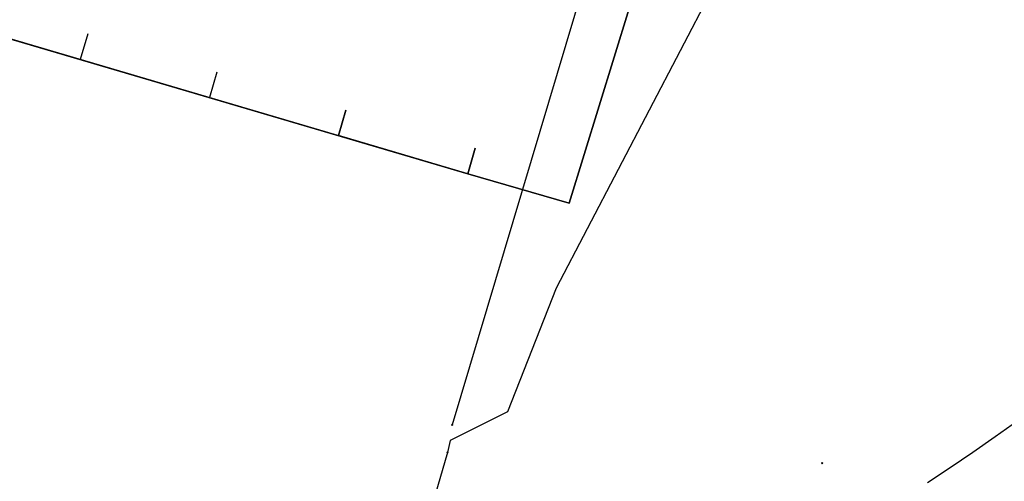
# Model space of a CAD drawing. Header units: metres. Extents: x 253430 to 254090, y 592748 to 593165.
# Tile 90 of 146: x 253881 to 253925, y 592887 to 592907. Entities that reach past the tile are written whole.
import ezdxf
from ezdxf.lldxf.tags import DXFTag

# ---------------------------------------------------------------- set-up
doc = ezdxf.new("R2010")
doc.units = ezdxf.units.M
for name, color, linetype in [('B-WE-KL-DATA-G', 90, 'KL-DATA-SO'), ('B-WE-KL-DATA_KABELBED-G', 90, 'Continuous'), ('B-WE-KL-GAS_LD-G', 50, 'KL-GAS_LD-SO'), ('B-WE-KL-GAS_LD_HULPSTUK-S', 50, 'Continuous'), ('B-WE-RI-VRIJVERVAL_HULPSTUK-S', 210, 'Continuous'), ('V-WE-KL-GAS_LD-G', 50, 'V-KL-GAS_LD-SO')]:
    doc.layers.add(name, color=color, linetype=linetype)
doc.styles.add('NLCS-ISO', font='txt')
doc.styles.get("Standard").update_dxf_attribs({"font": 'simplex.shx'})
tags = doc.linetypes.add('KL-DATA-SO', pattern='A,4,-1,[101,NLCS.SHX,S=0.5,R=0,X=0,Y=0],-1,4,-1,["D",Standard,S=1,R=0,X=-0.25,Y=-0.5],-1.5', length=12.5).pattern_tags.tags
tags[18] = DXFTag(74, 10)
tags = doc.linetypes.add('KL-GAS_LD-SO', pattern='A,4,-1,[69,NLCS.SHX,S=0.5,R=0,X=0,Y=0],-1,4,-1,["L",Standard,S=1,R=0,X=0.25,Y=-0.5],-2', length=13).pattern_tags.tags
tags[18] = DXFTag(74, 10)
tags = doc.linetypes.add('V-KL-GAS_LD-SO', pattern='A,2,[24,NLCS.SHX,S=0.5,R=0,X=0,Y=0],2,-1,[69,NLCS.SHX,S=0.5,R=0,X=0,Y=0],-1,2,[24,NLCS.SHX,S=0.5,R=0,X=0,Y=0],2,-1,["L",Standard,S=1,R=0,X=0.25,Y=-0.5],-2', length=13).pattern_tags.tags
tags[34] = DXFTag(74, 10)

# ---------------------------------------------------------------- blocks, each defined once
blk = doc.blocks.new('SKL-WTB_HULP_OVERIG-SO')
at = {"color": 0, "linetype": 'ByBlock', "lineweight": 18}
for points in [[(-0.14, 0.14), (0.14, -0.14)], [(0.14, 0.14), (-0.14, -0.14)]]:
    blk.add_lwpolyline(points, dxfattribs=at)
at = {"color": 0, "linetype": 'ByBlock', "lineweight": 18, "style": 'NLCS-ISO', "flags": 1}
for tag, p in [('TYPE', (1.5, 0)), ('OMSCHRIJVING', (1.5, -3)), ('LABEL', (1.5, -1.5))]:
    blk.add_attdef(tag, p, '', height=1, dxfattribs=at)
blk = doc.blocks.new('SRI-HULP_OVERIG-SO')
at = {"color": 0, "linetype": 'ByBlock', "lineweight": 18}
for points in [[(-0.14, 0.14), (0.14, -0.14)], [(0.14, 0.14), (-0.14, -0.14)]]:
    blk.add_lwpolyline(points, dxfattribs=at)
at = {"color": 0, "linetype": 'ByBlock', "lineweight": 18, "style": 'NLCS-ISO', "flags": 1}
for tag, p in [('TYPE', (1.5, 0)), ('OMSCHRIJVING', (1.5, -3)), ('LABEL', (1.5, -1.5))]:
    blk.add_attdef(tag, p, '', height=1, dxfattribs=at)

msp = doc.modelspace()

# ---------------------------------------------------------------- linework, layer by layer
at = {"layer": 'B-WE-KL-DATA-G'}
for points in [[(253862.158, 592994.887), (253862.366, 592995.608), (253857.645, 592996.998), (253853.925, 592984.34), (253845.299, 592955.043), (253844.411, 592951.338), (253840.598, 592938.388), (253838.528, 592931.05), (253842.35, 592926.318), (253839.819, 592917.702), (253840.778, 592917.42), (253849.648, 592916.825), (253859.969, 592912.545), (253900.935, 592900.467), (253905.54, 592899.139), (253911.653, 592918.985), (253909.65, 592919.639), (253910.2, 592921.323)], [(253866.159, 592911.971), (253865.82, 592910.82), (253900.935, 592900.467), (253905.54, 592899.139), (253911.653, 592918.985), (253909.65, 592919.639), (253910.2, 592921.323)], [(253910.2, 592921.323), (253909.65, 592919.639), (253911.653, 592918.985), (253905.54, 592899.139), (253900.935, 592900.467), (253871.353, 592909.189), (253871.692, 592910.339)], [(253910.2, 592921.323), (253909.65, 592919.639), (253911.653, 592918.985), (253905.54, 592899.139), (253900.935, 592900.467), (253877.522, 592907.37), (253877.861, 592908.522)], [(253889.564, 592905.073), (253889.224, 592903.92), (253900.935, 592900.467), (253905.54, 592899.139), (253911.653, 592918.985), (253909.65, 592919.639), (253910.2, 592921.323)], [(253910.2, 592921.323), (253909.65, 592919.639), (253911.653, 592918.985), (253905.54, 592899.139), (253900.935, 592900.467), (253895.075, 592902.195), (253895.414, 592903.346)], [(253910.2, 592921.323), (253909.65, 592919.639), (253911.653, 592918.985), (253905.54, 592899.139), (253900.935, 592900.467), (253901.274, 592901.618)]]:
    msp.add_lwpolyline(points, dxfattribs=at)
at = {"layer": 'B-WE-KL-DATA_KABELBED-G'}
for points in [[(253900.935, 592900.467), (253905.54, 592899.139), (253911.653, 592918.985), (253909.65, 592919.639)], [(253877.522, 592907.37), (253883.373, 592905.645)], [(253883.713, 592906.798), (253883.373, 592905.645)], [(253883.373, 592905.645), (253889.224, 592903.92)], [(253889.564, 592905.073), (253889.224, 592903.92)], [(253889.224, 592903.92), (253895.075, 592902.195)], [(253895.414, 592903.346), (253895.075, 592902.195)], [(253895.075, 592902.195), (253900.935, 592900.467)], [(253901.274, 592901.618), (253900.935, 592900.467)]]:
    msp.add_lwpolyline(points, dxfattribs=at)
at = {"layer": 'B-WE-KL-GAS_LD-G'}
for points in [[(253902.586, 592922.332), (253915.189, 592918.698), (253911.978, 592908.742), (253904.951, 592895.28), (253902.745, 592889.673), (253900.139, 592888.386), (253900.022, 592887.84)], [(253921.771, 592886.469), (253922.804, 592887.158), (253923.831, 592887.856), (253924.851, 592888.563), (253925.866, 592889.279)], [(253900.022, 592887.84), (253896.719, 592876.534), (253893.828, 592875.365)]]:
    msp.add_lwpolyline(points, dxfattribs=at)
at = {"layer": 'V-WE-KL-GAS_LD-G'}
msp.add_lwpolyline([(253906.962, 592911.591), (253900.234, 592889.086)], dxfattribs=at)

# ---------------------------------------------------------------- block references
at = {"layer": 'B-WE-KL-GAS_LD_HULPSTUK-S', "xscale": 0.2, "yscale": 0.2, "zscale": 0.2}
for p in [(253900.234, 592889.086), (253900.022, 592887.84)]:
    msp.add_blockref('SKL-WTB_HULP_OVERIG-SO', p, dxfattribs=at)
at = {"layer": 'B-WE-RI-VRIJVERVAL_HULPSTUK-S', "xscale": 0.2, "yscale": 0.2, "zscale": 0.2}
msp.add_blockref('SRI-HULP_OVERIG-SO', (253917.008, 592887.354), dxfattribs=at)

doc.saveas('drawing.dxf')
